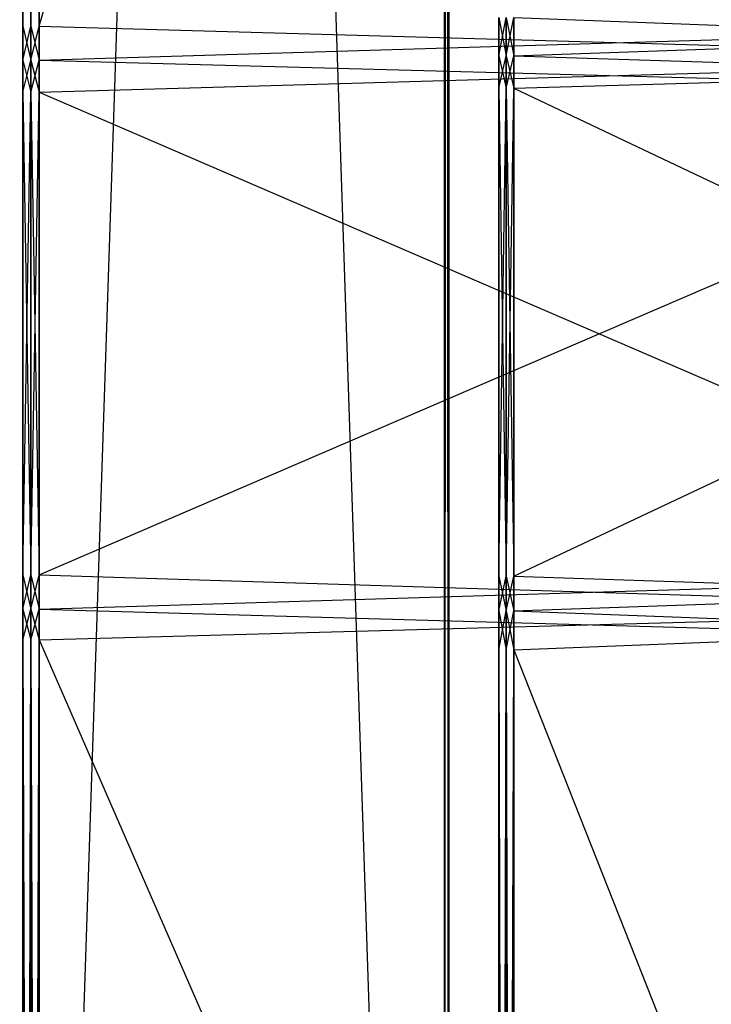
# Model space of a CAD drawing. Extents: x 0 to 1.6, y -0.5 to 0.
# Tile 22 of 192: x 0.012 to 0.0357, y -0.3999 to -0.3662. Entities that reach past the tile are written whole.
import ezdxf

# ---------------------------------------------------------------- set-up
doc = ezdxf.new("R2010")
doc.units = 0
for name, color, linetype in [('L11_KORPUS2_0___REPLACEMTFOREMP', 7, 'CONTINUOUS'), ('L16_KORPUS1_0___REPLACEMTFOREMP', 7, 'CONTINUOUS'), ('L34_REGALELEMENT_0___REPLACEMTF', 7, 'CONTINUOUS'), ('L65_ABDECKPL_0___REPLACEMTFOREM', 7, 'CONTINUOUS')]:
    doc.layers.add(name, color=color, linetype=linetype)

msp = doc.modelspace()

# ---------------------------------------------------------------- linework, layer by layer
at = {"layer": 'L11_KORPUS2_0___REPLACEMTFOREMP', "color": 250}
for points, invisible_edges in [([(0.026554, -0.030441, 0.006884), (0.011636, -0.477405, 0.006884), (0.011636, -0.030441, 0.006884), (0.026554, -0.030441, 0.006884)], 13), ([(0.011636, -0.477405, 0.006884), (0.026554, -0.030441, 0.006884), (0.026554, -0.477405, 0.006884), (0.011636, -0.477405, 0.006884)], 14), ([(0.026554, -0.477405, 0.590765), (0.011636, -0.030441, 0.590765), (0.011636, -0.477405, 0.590765), (0.026554, -0.477405, 0.590765)], 13), ([(0.011636, -0.030441, 0.590765), (0.026554, -0.477405, 0.590765), (0.026554, -0.030441, 0.590765), (0.011636, -0.030441, 0.590765)], 14), ([(0.026699, -0.030441, 0.006884), (0.026554, -0.477405, 0.006884), (0.026554, -0.030441, 0.006884), (0.026699, -0.030441, 0.006884)], 13), ([(0.026554, -0.477405, 0.006884), (0.026699, -0.030441, 0.006884), (0.026699, -0.477405, 0.006884), (0.026554, -0.477405, 0.006884)], 14), ([(0.026699, -0.477405, 0.590765), (0.026554, -0.030441, 0.590765), (0.026554, -0.477405, 0.590765), (0.026699, -0.477405, 0.590765)], 13), ([(0.026554, -0.030441, 0.590765), (0.026699, -0.477405, 0.590765), (0.026699, -0.030441, 0.590765), (0.026554, -0.030441, 0.590765)], 14), ([(0.026699, -0.477405, 0.006884), (0.026699, -0.030441, 0.007256), (0.026699, -0.477405, 0.007256), (0.026699, -0.477405, 0.006884)], 13), ([(0.026699, -0.030441, 0.007256), (0.026699, -0.477405, 0.006884), (0.026699, -0.030441, 0.006884), (0.026699, -0.030441, 0.007256)], 14), ([(0.026699, -0.477405, 0.007256), (0.026699, -0.030441, 0.590328), (0.026699, -0.477405, 0.590328), (0.026699, -0.477405, 0.007256)], 13), ([(0.026699, -0.030441, 0.590328), (0.026699, -0.477405, 0.007256), (0.026699, -0.030441, 0.007256), (0.026699, -0.030441, 0.590328)], 14), ([(0.026699, -0.477405, 0.590328), (0.026699, -0.030441, 0.590765), (0.026699, -0.477405, 0.590765), (0.026699, -0.477405, 0.590328)], 13), ([(0.026699, -0.030441, 0.590765), (0.026699, -0.477405, 0.590328), (0.026699, -0.030441, 0.590328), (0.026699, -0.030441, 0.590765)], 14)]:
    msp.add_3dface(points, dxfattribs=dict(at, invisible_edges=invisible_edges))
at = {"layer": 'L16_KORPUS1_0___REPLACEMTFOREMP', "color": 8}
for points, invisible_edges in [([(0.002909, -0.497406), (0.002912, -0.000594), (0.5, -0.497406), (0.002909, -0.497406)], 15), ([(0.002912, -0.000596, 0.00769), (0.002909, -0.497404, 0.00769), (0.5, -0.497404, 0.00769), (0.002912, -0.000596, 0.00769)], 15), ([(0.5, -0.497406), (0.002912, -0.000594), (0.5, -0.000594), (0.5, -0.497406)], 10), ([(0.002912, -0.000596, 0.00769), (0.5, -0.497404, 0.00769), (0.5, -0.000596, 0.00769), (0.002912, -0.000596, 0.00769)], 10)]:
    msp.add_3dface(points, dxfattribs=dict(at, invisible_edges=invisible_edges))
at = {"layer": 'L34_REGALELEMENT_0___REPLACEMTF', "color": 40}
for points, invisible_edges in [([(0.012392, -0.366385, 0.347706), (0.012118, -0.23671, 0.347706), (0.012118, -0.366385, 0.347706), (0.012392, -0.366385, 0.347706)], 13), ([(0.012118, -0.23671, 0.347706), (0.012392, -0.366385, 0.347706), (0.012392, -0.23671, 0.347706), (0.012118, -0.23671, 0.347706)], 14), ([(0.012392, -0.23671, 0.007706), (0.012118, -0.366385, 0.007706), (0.012118, -0.23671, 0.007706), (0.012392, -0.23671, 0.007706)], 13), ([(0.012118, -0.366385, 0.007706), (0.012392, -0.23671, 0.007706), (0.012392, -0.366385, 0.007706), (0.012118, -0.366385, 0.007706)], 14), ([(0.012118, -0.23671, 0.347706), (0.012118, -0.366385, 0.34747), (0.012118, -0.366385, 0.347706), (0.012118, -0.23671, 0.347706)], 13), ([(0.012118, -0.366385, 0.34747), (0.012118, -0.23671, 0.347706), (0.012118, -0.23671, 0.34747), (0.012118, -0.366385, 0.34747)], 14), ([(0.012118, -0.23671, 0.34747), (0.012118, -0.366385, 0.008062), (0.012118, -0.366385, 0.34747), (0.012118, -0.23671, 0.34747)], 13), ([(0.012118, -0.366385, 0.008062), (0.012118, -0.23671, 0.34747), (0.012118, -0.23671, 0.008062), (0.012118, -0.366385, 0.008062)], 14), ([(0.012118, -0.366385, 0.008062), (0.012118, -0.23671, 0.007706), (0.012118, -0.366385, 0.007706), (0.012118, -0.366385, 0.008062)], 13), ([(0.012118, -0.23671, 0.007706), (0.012118, -0.366385, 0.008062), (0.012118, -0.23671, 0.008062), (0.012118, -0.23671, 0.007706)], 14), ([(0.012671, -0.366385, 0.347706), (0.012392, -0.23671, 0.347706), (0.012392, -0.366385, 0.347706), (0.012671, -0.366385, 0.347706)], 13), ([(0.012392, -0.23671, 0.347706), (0.012671, -0.366385, 0.347706), (0.012671, -0.23671, 0.347706), (0.012392, -0.23671, 0.347706)], 14), ([(0.012671, -0.23671, 0.007706), (0.012392, -0.366385, 0.007706), (0.012392, -0.23671, 0.007706), (0.012671, -0.23671, 0.007706)], 13), ([(0.012392, -0.366385, 0.007706), (0.012671, -0.23671, 0.007706), (0.012671, -0.366385, 0.007706), (0.012392, -0.366385, 0.007706)], 14), ([(0.05105, -0.23671, 0.007706), (0.012671, -0.366385, 0.007706), (0.012671, -0.23671, 0.007706), (0.05105, -0.23671, 0.007706)], 13), ([(0.012671, -0.366385, 0.007706), (0.05105, -0.23671, 0.007706), (0.05105, -0.366385, 0.007706), (0.012671, -0.366385, 0.007706)], 14), ([(0.05105, -0.366316, 0.347706), (0.012671, -0.23671, 0.347706), (0.012671, -0.366385, 0.347706), (0.05105, -0.366316, 0.347706)], 13), ([(0.012671, -0.23671, 0.347706), (0.05105, -0.366316, 0.347706), (0.05105, -0.23671, 0.347706), (0.012671, -0.23671, 0.347706)], 14), ([(0.012118, -0.367545, 0.008062), (0.012118, -0.366385, 0.007706), (0.012118, -0.367545, 0.007706), (0.012118, -0.367545, 0.008062)], 13), ([(0.012118, -0.366385, 0.007706), (0.012118, -0.367545, 0.008062), (0.012118, -0.366385, 0.008062), (0.012118, -0.366385, 0.007706)], 14), ([(0.012118, -0.366385, 0.34747), (0.012118, -0.367545, 0.008062), (0.012118, -0.367545, 0.34747), (0.012118, -0.366385, 0.34747)], 13), ([(0.012118, -0.367545, 0.008062), (0.012118, -0.366385, 0.34747), (0.012118, -0.366385, 0.008062), (0.012118, -0.367545, 0.008062)], 14), ([(0.012118, -0.366385, 0.347706), (0.012118, -0.367545, 0.34747), (0.012118, -0.367545, 0.347706), (0.012118, -0.366385, 0.347706)], 13), ([(0.012118, -0.367545, 0.34747), (0.012118, -0.366385, 0.347706), (0.012118, -0.366385, 0.34747), (0.012118, -0.367545, 0.34747)], 14), ([(0.012392, -0.366385, 0.007706), (0.012118, -0.367545, 0.007706), (0.012118, -0.366385, 0.007706), (0.012392, -0.366385, 0.007706)], 13), ([(0.012118, -0.367545, 0.007706), (0.012392, -0.366385, 0.007706), (0.012392, -0.367545, 0.007706), (0.012118, -0.367545, 0.007706)], 14), ([(0.012392, -0.367545, 0.347706), (0.012118, -0.366385, 0.347706), (0.012118, -0.367545, 0.347706), (0.012392, -0.367545, 0.347706)], 13), ([(0.012118, -0.366385, 0.347706), (0.012392, -0.367545, 0.347706), (0.012392, -0.366385, 0.347706), (0.012118, -0.366385, 0.347706)], 14), ([(0.012671, -0.366385, 0.007706), (0.012392, -0.367545, 0.007706), (0.012392, -0.366385, 0.007706), (0.012671, -0.366385, 0.007706)], 13), ([(0.012392, -0.367545, 0.007706), (0.012671, -0.366385, 0.007706), (0.012671, -0.367545, 0.007706), (0.012392, -0.367545, 0.007706)], 14), ([(0.012671, -0.367545, 0.347706), (0.012392, -0.366385, 0.347706), (0.012392, -0.367545, 0.347706), (0.012671, -0.367545, 0.347706)], 13), ([(0.012392, -0.366385, 0.347706), (0.012671, -0.367545, 0.347706), (0.012671, -0.366385, 0.347706), (0.012392, -0.366385, 0.347706)], 14), ([(0.012671, -0.366385, 0.347706), (0.05105, -0.367475, 0.347706), (0.05105, -0.366316, 0.347706), (0.012671, -0.366385, 0.347706)], 14), ([(0.05105, -0.366385, 0.007706), (0.012671, -0.367545, 0.007706), (0.012671, -0.366385, 0.007706), (0.05105, -0.366385, 0.007706)], 13), ([(0.012671, -0.367545, 0.007706), (0.05105, -0.366385, 0.007706), (0.05105, -0.367545, 0.007706), (0.012671, -0.367545, 0.007706)], 14), ([(0.05105, -0.367475, 0.347706), (0.012671, -0.366385, 0.347706), (0.012671, -0.367545, 0.347706), (0.05105, -0.367475, 0.347706)], 13), ([(0.028418, -0.3674, 0.023165), (0.028418, -0.366093, 0.330733), (0.028418, -0.3674, 0.330733), (0.028418, -0.3674, 0.023165)], 13), ([(0.028418, -0.366093, 0.330733), (0.028418, -0.3674, 0.023165), (0.028418, -0.366093, 0.023165), (0.028418, -0.366093, 0.330733)], 14), ([(0.028418, -0.3674, 0.330733), (0.028418, -0.366093, 0.330947), (0.028418, -0.3674, 0.330947), (0.028418, -0.3674, 0.330733)], 13), ([(0.028418, -0.366093, 0.330947), (0.028418, -0.3674, 0.330733), (0.028418, -0.366093, 0.330733), (0.028418, -0.366093, 0.330947)], 14), ([(0.02867, -0.3674, 0.022842), (0.028418, -0.366093, 0.022842), (0.028418, -0.3674, 0.022842), (0.02867, -0.3674, 0.022842)], 13), ([(0.028418, -0.366093, 0.022842), (0.02867, -0.3674, 0.022842), (0.02867, -0.366093, 0.022842), (0.028418, -0.366093, 0.022842)], 14), ([(0.028418, -0.366093, 0.022842), (0.028418, -0.3674, 0.023165), (0.028418, -0.3674, 0.022842), (0.028418, -0.366093, 0.022842)], 13), ([(0.028418, -0.3674, 0.023165), (0.028418, -0.366093, 0.022842), (0.028418, -0.366093, 0.023165), (0.028418, -0.3674, 0.023165)], 14), ([(0.02867, -0.366093, 0.330947), (0.028418, -0.3674, 0.330947), (0.028418, -0.366093, 0.330947), (0.02867, -0.366093, 0.330947)], 13), ([(0.028418, -0.3674, 0.330947), (0.02867, -0.366093, 0.330947), (0.02867, -0.3674, 0.330947), (0.028418, -0.3674, 0.330947)], 14), ([(0.028926, -0.3674, 0.022842), (0.02867, -0.366093, 0.022842), (0.02867, -0.3674, 0.022842), (0.028926, -0.3674, 0.022842)], 13), ([(0.02867, -0.366093, 0.022842), (0.028926, -0.3674, 0.022842), (0.028926, -0.366093, 0.022842), (0.02867, -0.366093, 0.022842)], 14), ([(0.028926, -0.366093, 0.330947), (0.02867, -0.3674, 0.330947), (0.02867, -0.366093, 0.330947), (0.028926, -0.366093, 0.330947)], 13), ([(0.02867, -0.3674, 0.330947), (0.028926, -0.366093, 0.330947), (0.028926, -0.3674, 0.330947), (0.02867, -0.3674, 0.330947)], 14), ([(0.064177, -0.366163, 0.330947), (0.028926, -0.3674, 0.330947), (0.028926, -0.366093, 0.330947), (0.064177, -0.366163, 0.330947)], 13), ([(0.064177, -0.3674, 0.022842), (0.028926, -0.366093, 0.022842), (0.028926, -0.3674, 0.022842), (0.064177, -0.3674, 0.022842)], 13), ([(0.028926, -0.366093, 0.022842), (0.064177, -0.3674, 0.022842), (0.064177, -0.366093, 0.022842), (0.028926, -0.366093, 0.022842)], 14), ([(0.028926, -0.3674, 0.330947), (0.064177, -0.366163, 0.330947), (0.064177, -0.36747, 0.330947), (0.028926, -0.3674, 0.330947)], 14), ([(0.028418, -0.368513, 0.023165), (0.028418, -0.3674, 0.330733), (0.028418, -0.368513, 0.330733), (0.028418, -0.368513, 0.023165)], 13), ([(0.028418, -0.3674, 0.330733), (0.028418, -0.368513, 0.023165), (0.028418, -0.3674, 0.023165), (0.028418, -0.3674, 0.330733)], 14), ([(0.028418, -0.368513, 0.330733), (0.028418, -0.3674, 0.330947), (0.028418, -0.368513, 0.330947), (0.028418, -0.368513, 0.330733)], 13), ([(0.028418, -0.3674, 0.330947), (0.028418, -0.368513, 0.330733), (0.028418, -0.3674, 0.330733), (0.028418, -0.3674, 0.330947)], 14), ([(0.02867, -0.368513, 0.022842), (0.028418, -0.3674, 0.022842), (0.028418, -0.368513, 0.022842), (0.02867, -0.368513, 0.022842)], 13), ([(0.028418, -0.3674, 0.022842), (0.02867, -0.368513, 0.022842), (0.02867, -0.3674, 0.022842), (0.028418, -0.3674, 0.022842)], 14), ([(0.028418, -0.368513, 0.022842), (0.028418, -0.3674, 0.023165), (0.028418, -0.368513, 0.023165), (0.028418, -0.368513, 0.022842)], 13), ([(0.028418, -0.3674, 0.023165), (0.028418, -0.368513, 0.022842), (0.028418, -0.3674, 0.022842), (0.028418, -0.3674, 0.023165)], 14), ([(0.02867, -0.3674, 0.330947), (0.028418, -0.368513, 0.330947), (0.028418, -0.3674, 0.330947), (0.02867, -0.3674, 0.330947)], 13), ([(0.028418, -0.368513, 0.330947), (0.02867, -0.3674, 0.330947), (0.02867, -0.368513, 0.330947), (0.028418, -0.368513, 0.330947)], 14), ([(0.028926, -0.368513, 0.022842), (0.02867, -0.3674, 0.022842), (0.02867, -0.368513, 0.022842), (0.028926, -0.368513, 0.022842)], 13), ([(0.02867, -0.3674, 0.022842), (0.028926, -0.368513, 0.022842), (0.028926, -0.3674, 0.022842), (0.02867, -0.3674, 0.022842)], 14), ([(0.028926, -0.3674, 0.330947), (0.02867, -0.368513, 0.330947), (0.02867, -0.3674, 0.330947), (0.028926, -0.3674, 0.330947)], 13), ([(0.02867, -0.368513, 0.330947), (0.028926, -0.3674, 0.330947), (0.028926, -0.368513, 0.330947), (0.02867, -0.368513, 0.330947)], 14), ([(0.064177, -0.368513, 0.022842), (0.028926, -0.3674, 0.022842), (0.028926, -0.368513, 0.022842), (0.064177, -0.368513, 0.022842)], 13), ([(0.028926, -0.3674, 0.022842), (0.064177, -0.368513, 0.022842), (0.064177, -0.3674, 0.022842), (0.028926, -0.3674, 0.022842)], 14), ([(0.064177, -0.36747, 0.330947), (0.028926, -0.368513, 0.330947), (0.028926, -0.3674, 0.330947), (0.064177, -0.36747, 0.330947)], 13), ([(0.012392, -0.367545, 0.007706), (0.012118, -0.368646, 0.007706), (0.012118, -0.367545, 0.007706), (0.012392, -0.367545, 0.007706)], 13), ([(0.012118, -0.368646, 0.007706), (0.012392, -0.367545, 0.007706), (0.012392, -0.368646, 0.007706), (0.012118, -0.368646, 0.007706)], 14), ([(0.012392, -0.368646, 0.347706), (0.012118, -0.367545, 0.347706), (0.012118, -0.368645, 0.347706), (0.012392, -0.368646, 0.347706)], 13), ([(0.012118, -0.367545, 0.347706), (0.012392, -0.368646, 0.347706), (0.012392, -0.367545, 0.347706), (0.012118, -0.367545, 0.347706)], 14), ([(0.012118, -0.368645, 0.008062), (0.012118, -0.367545, 0.007706), (0.012118, -0.368646, 0.007706), (0.012118, -0.368645, 0.008062)], 13), ([(0.012118, -0.367545, 0.007706), (0.012118, -0.368645, 0.008062), (0.012118, -0.367545, 0.008062), (0.012118, -0.367545, 0.007706)], 14), ([(0.012118, -0.367545, 0.34747), (0.012118, -0.368645, 0.008062), (0.012118, -0.368645, 0.34747), (0.012118, -0.367545, 0.34747)], 13), ([(0.012118, -0.368645, 0.008062), (0.012118, -0.367545, 0.34747), (0.012118, -0.367545, 0.008062), (0.012118, -0.368645, 0.008062)], 14), ([(0.012118, -0.367545, 0.347706), (0.012118, -0.368645, 0.34747), (0.012118, -0.368645, 0.347706), (0.012118, -0.367545, 0.347706)], 13), ([(0.012118, -0.368645, 0.34747), (0.012118, -0.367545, 0.347706), (0.012118, -0.367545, 0.34747), (0.012118, -0.368645, 0.34747)], 14), ([(0.012671, -0.367545, 0.007706), (0.012392, -0.368646, 0.007706), (0.012392, -0.367545, 0.007706), (0.012671, -0.367545, 0.007706)], 13), ([(0.012392, -0.368646, 0.007706), (0.012671, -0.367545, 0.007706), (0.012671, -0.368646, 0.007706), (0.012392, -0.368646, 0.007706)], 14), ([(0.012671, -0.368646, 0.347706), (0.012392, -0.367545, 0.347706), (0.012392, -0.368646, 0.347706), (0.012671, -0.368646, 0.347706)], 13), ([(0.012392, -0.367545, 0.347706), (0.012671, -0.368646, 0.347706), (0.012671, -0.367545, 0.347706), (0.012392, -0.367545, 0.347706)], 14), ([(0.012671, -0.367545, 0.347706), (0.05105, -0.368581, 0.347706), (0.05105, -0.367475, 0.347706), (0.012671, -0.367545, 0.347706)], 14), ([(0.05105, -0.367545, 0.007706), (0.012671, -0.368646, 0.007706), (0.012671, -0.367545, 0.007706), (0.05105, -0.367545, 0.007706)], 13), ([(0.012671, -0.368646, 0.007706), (0.05105, -0.367545, 0.007706), (0.05105, -0.368646, 0.007706), (0.012671, -0.368646, 0.007706)], 14), ([(0.05105, -0.368581, 0.347706), (0.012671, -0.367545, 0.347706), (0.012671, -0.368646, 0.347706), (0.05105, -0.368581, 0.347706)], 13), ([(0.028926, -0.368513, 0.330947), (0.064177, -0.36747, 0.330947), (0.064177, -0.368577, 0.330947), (0.028926, -0.368513, 0.330947)], 14), ([(0.012118, -0.368645, 0.347706), (0.012118, -0.385169, 0.34747), (0.012118, -0.385169, 0.347706), (0.012118, -0.368645, 0.347706)], 13), ([(0.012118, -0.385169, 0.34747), (0.012118, -0.368645, 0.347706), (0.012118, -0.368645, 0.34747), (0.012118, -0.385169, 0.34747)], 14), ([(0.012118, -0.368645, 0.34747), (0.012118, -0.385169, 0.008062), (0.012118, -0.385169, 0.34747), (0.012118, -0.368645, 0.34747)], 13), ([(0.012118, -0.385169, 0.008062), (0.012118, -0.368645, 0.34747), (0.012118, -0.368645, 0.008062), (0.012118, -0.385169, 0.008062)], 14), ([(0.012118, -0.368646, 0.007706), (0.012118, -0.385169, 0.008062), (0.012118, -0.368645, 0.008062), (0.012118, -0.368646, 0.007706)], 14), ([(0.012392, -0.385169, 0.347706), (0.012118, -0.368645, 0.347706), (0.012118, -0.385169, 0.347706), (0.012392, -0.385169, 0.347706)], 13), ([(0.012118, -0.368645, 0.347706), (0.012392, -0.385169, 0.347706), (0.012392, -0.368646, 0.347706), (0.012118, -0.368645, 0.347706)], 14), ([(0.012118, -0.385169, 0.008062), (0.012118, -0.368646, 0.007706), (0.012118, -0.385169, 0.007706), (0.012118, -0.385169, 0.008062)], 13), ([(0.012392, -0.368646, 0.007706), (0.012118, -0.385169, 0.007706), (0.012118, -0.368646, 0.007706), (0.012392, -0.368646, 0.007706)], 13), ([(0.012118, -0.385169, 0.007706), (0.012392, -0.368646, 0.007706), (0.012392, -0.385169, 0.007706), (0.012118, -0.385169, 0.007706)], 14), ([(0.012671, -0.385169, 0.347706), (0.012392, -0.368646, 0.347706), (0.012392, -0.385169, 0.347706), (0.012671, -0.385169, 0.347706)], 13), ([(0.012392, -0.368646, 0.347706), (0.012671, -0.385169, 0.347706), (0.012671, -0.368646, 0.347706), (0.012392, -0.368646, 0.347706)], 14), ([(0.012671, -0.368646, 0.007706), (0.012392, -0.385169, 0.007706), (0.012392, -0.368646, 0.007706), (0.012671, -0.368646, 0.007706)], 13), ([(0.012392, -0.385169, 0.007706), (0.012671, -0.368646, 0.007706), (0.012671, -0.385169, 0.007706), (0.012392, -0.385169, 0.007706)], 14), ([(0.012671, -0.368646, 0.347706), (0.05105, -0.385192, 0.347706), (0.05105, -0.368581, 0.347706), (0.012671, -0.368646, 0.347706)], 14), ([(0.05105, -0.368646, 0.007706), (0.012671, -0.385169, 0.007706), (0.012671, -0.368646, 0.007706), (0.05105, -0.368646, 0.007706)], 13), ([(0.012671, -0.385169, 0.007706), (0.05105, -0.368646, 0.007706), (0.05105, -0.385169, 0.007706), (0.012671, -0.385169, 0.007706)], 14), ([(0.05105, -0.385192, 0.347706), (0.012671, -0.368646, 0.347706), (0.012671, -0.385169, 0.347706), (0.05105, -0.385192, 0.347706)], 13), ([(0.02867, -0.368513, 0.330947), (0.028418, -0.385216, 0.330947), (0.028418, -0.368513, 0.330947), (0.02867, -0.368513, 0.330947)], 13), ([(0.028418, -0.385216, 0.330947), (0.02867, -0.368513, 0.330947), (0.02867, -0.385216, 0.330947), (0.028418, -0.385216, 0.330947)], 14), ([(0.028418, -0.385216, 0.022842), (0.028418, -0.368513, 0.023165), (0.028418, -0.385216, 0.023165), (0.028418, -0.385216, 0.022842)], 13), ([(0.028418, -0.368513, 0.023165), (0.028418, -0.385216, 0.022842), (0.028418, -0.368513, 0.022842), (0.028418, -0.368513, 0.023165)], 14), ([(0.02867, -0.385216, 0.022842), (0.028418, -0.368513, 0.022842), (0.028418, -0.385216, 0.022842), (0.02867, -0.385216, 0.022842)], 13), ([(0.028418, -0.368513, 0.022842), (0.02867, -0.385216, 0.022842), (0.02867, -0.368513, 0.022842), (0.028418, -0.368513, 0.022842)], 14), ([(0.028418, -0.385216, 0.330733), (0.028418, -0.368513, 0.330947), (0.028418, -0.385216, 0.330947), (0.028418, -0.385216, 0.330733)], 13), ([(0.028418, -0.368513, 0.330947), (0.028418, -0.385216, 0.330733), (0.028418, -0.368513, 0.330733), (0.028418, -0.368513, 0.330947)], 14), ([(0.028418, -0.385216, 0.023165), (0.028418, -0.368513, 0.330733), (0.028418, -0.385216, 0.330733), (0.028418, -0.385216, 0.023165)], 13), ([(0.028418, -0.368513, 0.330733), (0.028418, -0.385216, 0.023165), (0.028418, -0.368513, 0.023165), (0.028418, -0.368513, 0.330733)], 14), ([(0.028926, -0.368513, 0.330947), (0.02867, -0.385216, 0.330947), (0.02867, -0.368513, 0.330947), (0.028926, -0.368513, 0.330947)], 13), ([(0.02867, -0.385216, 0.330947), (0.028926, -0.368513, 0.330947), (0.028926, -0.385216, 0.330947), (0.02867, -0.385216, 0.330947)], 14), ([(0.028926, -0.385216, 0.022842), (0.02867, -0.368513, 0.022842), (0.02867, -0.385216, 0.022842), (0.028926, -0.385216, 0.022842)], 13), ([(0.02867, -0.368513, 0.022842), (0.028926, -0.385216, 0.022842), (0.028926, -0.368513, 0.022842), (0.02867, -0.368513, 0.022842)], 14), ([(0.064177, -0.385216, 0.022842), (0.028926, -0.368513, 0.022842), (0.028926, -0.385216, 0.022842), (0.064177, -0.385216, 0.022842)], 13), ([(0.028926, -0.368513, 0.022842), (0.064177, -0.385216, 0.022842), (0.064177, -0.368513, 0.022842), (0.028926, -0.368513, 0.022842)], 14), ([(0.064177, -0.368577, 0.330947), (0.028926, -0.385216, 0.330947), (0.028926, -0.368513, 0.330947), (0.064177, -0.368577, 0.330947)], 13), ([(0.028926, -0.385216, 0.330947), (0.064177, -0.368577, 0.330947), (0.064177, -0.385193, 0.330947), (0.028926, -0.385216, 0.330947)], 14), ([(0.012118, -0.385169, 0.347706), (0.012118, -0.38634, 0.34747), (0.012118, -0.38634, 0.347706), (0.012118, -0.385169, 0.347706)], 13), ([(0.012118, -0.38634, 0.34747), (0.012118, -0.385169, 0.347706), (0.012118, -0.385169, 0.34747), (0.012118, -0.38634, 0.34747)], 14), ([(0.012118, -0.385169, 0.34747), (0.012118, -0.38634, 0.008062), (0.012118, -0.38634, 0.34747), (0.012118, -0.385169, 0.34747)], 13), ([(0.012118, -0.38634, 0.008062), (0.012118, -0.385169, 0.34747), (0.012118, -0.385169, 0.008062), (0.012118, -0.38634, 0.008062)], 14), ([(0.012118, -0.38634, 0.008062), (0.012118, -0.385169, 0.007706), (0.012118, -0.38634, 0.007706), (0.012118, -0.38634, 0.008062)], 13), ([(0.012118, -0.385169, 0.007706), (0.012118, -0.38634, 0.008062), (0.012118, -0.385169, 0.008062), (0.012118, -0.385169, 0.007706)], 14), ([(0.012392, -0.385169, 0.007706), (0.012118, -0.38634, 0.007706), (0.012118, -0.385169, 0.007706), (0.012392, -0.385169, 0.007706)], 13), ([(0.012118, -0.38634, 0.007706), (0.012392, -0.385169, 0.007706), (0.012392, -0.38634, 0.007706), (0.012118, -0.38634, 0.007706)], 14), ([(0.012392, -0.38634, 0.347706), (0.012118, -0.385169, 0.347706), (0.012118, -0.38634, 0.347706), (0.012392, -0.38634, 0.347706)], 13), ([(0.012118, -0.385169, 0.347706), (0.012392, -0.38634, 0.347706), (0.012392, -0.385169, 0.347706), (0.012118, -0.385169, 0.347706)], 14), ([(0.012671, -0.385169, 0.007706), (0.012392, -0.38634, 0.007706), (0.012392, -0.385169, 0.007706), (0.012671, -0.385169, 0.007706)], 13), ([(0.012392, -0.38634, 0.007706), (0.012671, -0.385169, 0.007706), (0.012671, -0.38634, 0.007706), (0.012392, -0.38634, 0.007706)], 14), ([(0.012671, -0.38634, 0.347706), (0.012392, -0.385169, 0.347706), (0.012392, -0.38634, 0.347706), (0.012671, -0.38634, 0.347706)], 13), ([(0.012392, -0.385169, 0.347706), (0.012671, -0.38634, 0.347706), (0.012671, -0.385169, 0.347706), (0.012392, -0.385169, 0.347706)], 14), ([(0.05105, -0.385169, 0.007706), (0.012671, -0.38634, 0.007706), (0.012671, -0.385169, 0.007706), (0.05105, -0.385169, 0.007706)], 13), ([(0.012671, -0.38634, 0.007706), (0.05105, -0.385169, 0.007706), (0.05105, -0.38634, 0.007706), (0.012671, -0.38634, 0.007706)], 14), ([(0.05105, -0.386369, 0.347706), (0.012671, -0.385169, 0.347706), (0.012671, -0.38634, 0.347706), (0.05105, -0.386369, 0.347706)], 13), ([(0.012671, -0.385169, 0.347706), (0.05105, -0.386369, 0.347706), (0.05105, -0.385192, 0.347706), (0.012671, -0.385169, 0.347706)], 14), ([(0.02867, -0.385216, 0.330947), (0.028418, -0.3864, 0.330947), (0.028418, -0.385216, 0.330947), (0.02867, -0.385216, 0.330947)], 13), ([(0.028418, -0.3864, 0.330947), (0.02867, -0.385216, 0.330947), (0.02867, -0.3864, 0.330947), (0.028418, -0.3864, 0.330947)], 14), ([(0.028418, -0.3864, 0.022842), (0.028418, -0.385216, 0.023165), (0.028418, -0.3864, 0.023165), (0.028418, -0.3864, 0.022842)], 13), ([(0.028418, -0.385216, 0.023165), (0.028418, -0.3864, 0.022842), (0.028418, -0.385216, 0.022842), (0.028418, -0.385216, 0.023165)], 14), ([(0.02867, -0.3864, 0.022842), (0.028418, -0.385216, 0.022842), (0.028418, -0.3864, 0.022842), (0.02867, -0.3864, 0.022842)], 13), ([(0.028418, -0.385216, 0.022842), (0.02867, -0.3864, 0.022842), (0.02867, -0.385216, 0.022842), (0.028418, -0.385216, 0.022842)], 14), ([(0.028418, -0.3864, 0.330733), (0.028418, -0.385216, 0.330947), (0.028418, -0.3864, 0.330947), (0.028418, -0.3864, 0.330733)], 13), ([(0.028418, -0.385216, 0.330947), (0.028418, -0.3864, 0.330733), (0.028418, -0.385216, 0.330733), (0.028418, -0.385216, 0.330947)], 14), ([(0.028418, -0.3864, 0.023165), (0.028418, -0.385216, 0.330733), (0.028418, -0.3864, 0.330733), (0.028418, -0.3864, 0.023165)], 13), ([(0.028418, -0.385216, 0.330733), (0.028418, -0.3864, 0.023165), (0.028418, -0.385216, 0.023165), (0.028418, -0.385216, 0.330733)], 14), ([(0.028926, -0.385216, 0.330947), (0.02867, -0.3864, 0.330947), (0.02867, -0.385216, 0.330947), (0.028926, -0.385216, 0.330947)], 13), ([(0.02867, -0.3864, 0.330947), (0.028926, -0.385216, 0.330947), (0.028926, -0.3864, 0.330947), (0.02867, -0.3864, 0.330947)], 14), ([(0.028926, -0.3864, 0.022842), (0.02867, -0.385216, 0.022842), (0.02867, -0.3864, 0.022842), (0.028926, -0.3864, 0.022842)], 13), ([(0.02867, -0.385216, 0.022842), (0.028926, -0.3864, 0.022842), (0.028926, -0.385216, 0.022842), (0.02867, -0.385216, 0.022842)], 14), ([(0.064177, -0.385193, 0.330947), (0.028926, -0.3864, 0.330947), (0.028926, -0.385216, 0.330947), (0.064177, -0.385193, 0.330947)], 13), ([(0.028926, -0.3864, 0.330947), (0.064177, -0.385193, 0.330947), (0.064177, -0.386371, 0.330947), (0.028926, -0.3864, 0.330947)], 14), ([(0.064177, -0.3864, 0.022842), (0.028926, -0.385216, 0.022842), (0.028926, -0.3864, 0.022842), (0.064177, -0.3864, 0.022842)], 13), ([(0.028926, -0.385216, 0.022842), (0.064177, -0.3864, 0.022842), (0.064177, -0.385216, 0.022842), (0.028926, -0.385216, 0.022842)], 14), ([(0.012392, -0.38634, 0.007706), (0.012118, -0.387399, 0.007706), (0.012118, -0.38634, 0.007706), (0.012392, -0.38634, 0.007706)], 13), ([(0.012118, -0.387399, 0.007706), (0.012392, -0.38634, 0.007706), (0.012392, -0.387399, 0.007706), (0.012118, -0.387399, 0.007706)], 14), ([(0.012392, -0.387399, 0.347706), (0.012118, -0.38634, 0.347706), (0.012118, -0.387399, 0.347706), (0.012392, -0.387399, 0.347706)], 13), ([(0.012118, -0.38634, 0.347706), (0.012392, -0.387399, 0.347706), (0.012392, -0.38634, 0.347706), (0.012118, -0.38634, 0.347706)], 14), ([(0.012118, -0.38634, 0.347706), (0.012118, -0.387399, 0.34747), (0.012118, -0.387399, 0.347706), (0.012118, -0.38634, 0.347706)], 13), ([(0.012118, -0.387399, 0.34747), (0.012118, -0.38634, 0.347706), (0.012118, -0.38634, 0.34747), (0.012118, -0.387399, 0.34747)], 14), ([(0.012118, -0.38634, 0.34747), (0.012118, -0.387399, 0.008062), (0.012118, -0.387399, 0.34747), (0.012118, -0.38634, 0.34747)], 13), ([(0.012118, -0.387399, 0.008062), (0.012118, -0.38634, 0.34747), (0.012118, -0.38634, 0.008062), (0.012118, -0.387399, 0.008062)], 14), ([(0.012118, -0.38634, 0.008062), (0.012118, -0.387399, 0.007706), (0.012118, -0.387399, 0.008062), (0.012118, -0.38634, 0.008062)], 13), ([(0.012118, -0.387399, 0.007706), (0.012118, -0.38634, 0.008062), (0.012118, -0.38634, 0.007706), (0.012118, -0.387399, 0.007706)], 14), ([(0.012671, -0.38634, 0.007706), (0.012392, -0.387399, 0.007706), (0.012392, -0.38634, 0.007706), (0.012671, -0.38634, 0.007706)], 13), ([(0.012392, -0.387399, 0.007706), (0.012671, -0.38634, 0.007706), (0.012671, -0.387399, 0.007706), (0.012392, -0.387399, 0.007706)], 14), ([(0.012671, -0.387399, 0.347706), (0.012392, -0.38634, 0.347706), (0.012392, -0.387399, 0.347706), (0.012671, -0.387399, 0.347706)], 13), ([(0.012392, -0.38634, 0.347706), (0.012671, -0.387399, 0.347706), (0.012671, -0.38634, 0.347706), (0.012392, -0.38634, 0.347706)], 14), ([(0.05105, -0.38634, 0.007706), (0.012671, -0.387399, 0.007706), (0.012671, -0.38634, 0.007706), (0.05105, -0.38634, 0.007706)], 13), ([(0.012671, -0.387399, 0.007706), (0.05105, -0.38634, 0.007706), (0.05105, -0.387399, 0.007706), (0.012671, -0.387399, 0.007706)], 14), ([(0.05105, -0.387428, 0.347706), (0.012671, -0.38634, 0.347706), (0.012671, -0.387399, 0.347706), (0.05105, -0.387428, 0.347706)], 13), ([(0.012671, -0.38634, 0.347706), (0.05105, -0.387428, 0.347706), (0.05105, -0.386369, 0.347706), (0.012671, -0.38634, 0.347706)], 14), ([(0.028418, -0.387737, 0.023165), (0.028418, -0.3864, 0.330733), (0.028418, -0.387737, 0.330733), (0.028418, -0.387737, 0.023165)], 13), ([(0.028418, -0.3864, 0.330733), (0.028418, -0.387737, 0.023165), (0.028418, -0.3864, 0.023165), (0.028418, -0.3864, 0.330733)], 14), ([(0.028418, -0.387737, 0.330733), (0.028418, -0.3864, 0.330947), (0.028418, -0.387737, 0.330947), (0.028418, -0.387737, 0.330733)], 13), ([(0.028418, -0.3864, 0.330947), (0.028418, -0.387737, 0.330733), (0.028418, -0.3864, 0.330733), (0.028418, -0.3864, 0.330947)], 14), ([(0.02867, -0.387737, 0.022842), (0.028418, -0.3864, 0.022842), (0.028418, -0.387737, 0.022842), (0.02867, -0.387737, 0.022842)], 13), ([(0.028418, -0.3864, 0.022842), (0.02867, -0.387737, 0.022842), (0.02867, -0.3864, 0.022842), (0.028418, -0.3864, 0.022842)], 14), ([(0.028418, -0.387737, 0.022842), (0.028418, -0.3864, 0.023165), (0.028418, -0.387737, 0.023165), (0.028418, -0.387737, 0.022842)], 13), ([(0.028418, -0.3864, 0.023165), (0.028418, -0.387737, 0.022842), (0.028418, -0.3864, 0.022842), (0.028418, -0.3864, 0.023165)], 14), ([(0.02867, -0.3864, 0.330947), (0.028418, -0.387737, 0.330947), (0.028418, -0.3864, 0.330947), (0.02867, -0.3864, 0.330947)], 13), ([(0.028418, -0.387737, 0.330947), (0.02867, -0.3864, 0.330947), (0.02867, -0.387737, 0.330947), (0.028418, -0.387737, 0.330947)], 14), ([(0.028926, -0.387737, 0.022842), (0.02867, -0.3864, 0.022842), (0.02867, -0.387737, 0.022842), (0.028926, -0.387737, 0.022842)], 13), ([(0.02867, -0.3864, 0.022842), (0.028926, -0.387737, 0.022842), (0.028926, -0.3864, 0.022842), (0.02867, -0.3864, 0.022842)], 14), ([(0.028926, -0.3864, 0.330947), (0.02867, -0.387737, 0.330947), (0.02867, -0.3864, 0.330947), (0.028926, -0.3864, 0.330947)], 13), ([(0.02867, -0.387737, 0.330947), (0.028926, -0.3864, 0.330947), (0.028926, -0.387737, 0.330947), (0.02867, -0.387737, 0.330947)], 14), ([(0.064177, -0.386371, 0.330947), (0.028926, -0.387737, 0.330947), (0.028926, -0.3864, 0.330947), (0.064177, -0.386371, 0.330947)], 13), ([(0.028926, -0.387737, 0.330947), (0.064177, -0.386371, 0.330947), (0.064177, -0.387708, 0.330947), (0.028926, -0.387737, 0.330947)], 14), ([(0.064177, -0.387737, 0.022842), (0.028926, -0.3864, 0.022842), (0.028926, -0.387737, 0.022842), (0.064177, -0.387737, 0.022842)], 13), ([(0.028926, -0.3864, 0.022842), (0.064177, -0.387737, 0.022842), (0.064177, -0.3864, 0.022842), (0.028926, -0.3864, 0.022842)], 14), ([(0.012118, -0.387399, 0.008062), (0.012118, -0.475308, 0.007706), (0.012118, -0.475308, 0.008062), (0.012118, -0.387399, 0.008062)], 13), ([(0.012118, -0.475308, 0.007706), (0.012118, -0.387399, 0.008062), (0.012118, -0.387399, 0.007706), (0.012118, -0.475308, 0.007706)], 14), ([(0.012118, -0.387399, 0.34747), (0.012118, -0.475308, 0.008062), (0.012118, -0.475308, 0.34747), (0.012118, -0.387399, 0.34747)], 13), ([(0.012118, -0.475308, 0.008062), (0.012118, -0.387399, 0.34747), (0.012118, -0.387399, 0.008062), (0.012118, -0.475308, 0.008062)], 14), ([(0.012118, -0.387399, 0.347706), (0.012118, -0.475308, 0.34747), (0.012118, -0.475308, 0.347706), (0.012118, -0.387399, 0.347706)], 13), ([(0.012118, -0.475308, 0.34747), (0.012118, -0.387399, 0.347706), (0.012118, -0.387399, 0.34747), (0.012118, -0.475308, 0.34747)], 14), ([(0.012392, -0.475308, 0.347706), (0.012118, -0.387399, 0.347706), (0.012118, -0.475308, 0.347706), (0.012392, -0.475308, 0.347706)], 13), ([(0.012118, -0.387399, 0.347706), (0.012392, -0.475308, 0.347706), (0.012392, -0.387399, 0.347706), (0.012118, -0.387399, 0.347706)], 14), ([(0.012392, -0.387399, 0.007706), (0.012118, -0.475308, 0.007706), (0.012118, -0.387399, 0.007706), (0.012392, -0.387399, 0.007706)], 13), ([(0.012118, -0.475308, 0.007706), (0.012392, -0.387399, 0.007706), (0.012392, -0.475308, 0.007706), (0.012118, -0.475308, 0.007706)], 14), ([(0.012671, -0.475308, 0.347706), (0.012392, -0.387399, 0.347706), (0.012392, -0.475308, 0.347706), (0.012671, -0.475308, 0.347706)], 13), ([(0.012392, -0.387399, 0.347706), (0.012671, -0.475308, 0.347706), (0.012671, -0.387399, 0.347706), (0.012392, -0.387399, 0.347706)], 14), ([(0.012671, -0.387399, 0.007706), (0.012392, -0.475308, 0.007706), (0.012392, -0.387399, 0.007706), (0.012671, -0.387399, 0.007706)], 13), ([(0.012392, -0.475308, 0.007706), (0.012671, -0.387399, 0.007706), (0.012671, -0.475308, 0.007706), (0.012392, -0.475308, 0.007706)], 14), ([(0.05105, -0.387399, 0.007706), (0.012671, -0.475308, 0.007706), (0.012671, -0.387399, 0.007706), (0.05105, -0.387399, 0.007706)], 13), ([(0.012671, -0.475308, 0.007706), (0.05105, -0.387399, 0.007706), (0.05105, -0.475308, 0.007706), (0.012671, -0.475308, 0.007706)], 14), ([(0.05105, -0.475308, 0.347706), (0.012671, -0.387399, 0.347706), (0.012671, -0.475308, 0.347706), (0.05105, -0.475308, 0.347706)], 13), ([(0.012671, -0.387399, 0.347706), (0.05105, -0.475308, 0.347706), (0.05105, -0.387428, 0.347706), (0.012671, -0.387399, 0.347706)], 14), ([(0.02867, -0.387737, 0.330947), (0.028418, -0.476738, 0.330947), (0.028418, -0.387737, 0.330947), (0.02867, -0.387737, 0.330947)], 13), ([(0.028418, -0.476738, 0.330947), (0.02867, -0.387737, 0.330947), (0.02867, -0.476738, 0.330947), (0.028418, -0.476738, 0.330947)], 14), ([(0.028418, -0.476738, 0.022842), (0.028418, -0.387737, 0.023165), (0.028418, -0.476738, 0.023165), (0.028418, -0.476738, 0.022842)], 13), ([(0.028418, -0.387737, 0.023165), (0.028418, -0.476738, 0.022842), (0.028418, -0.387737, 0.022842), (0.028418, -0.387737, 0.023165)], 14), ([(0.02867, -0.476738, 0.022842), (0.028418, -0.387737, 0.022842), (0.028418, -0.476738, 0.022842), (0.02867, -0.476738, 0.022842)], 13), ([(0.028418, -0.387737, 0.022842), (0.02867, -0.476738, 0.022842), (0.02867, -0.387737, 0.022842), (0.028418, -0.387737, 0.022842)], 14), ([(0.028418, -0.476738, 0.330733), (0.028418, -0.387737, 0.330947), (0.028418, -0.476738, 0.330947), (0.028418, -0.476738, 0.330733)], 13), ([(0.028418, -0.387737, 0.330947), (0.028418, -0.476738, 0.330733), (0.028418, -0.387737, 0.330733), (0.028418, -0.387737, 0.330947)], 14), ([(0.028418, -0.476738, 0.023165), (0.028418, -0.387737, 0.330733), (0.028418, -0.476738, 0.330733), (0.028418, -0.476738, 0.023165)], 13), ([(0.028418, -0.387737, 0.330733), (0.028418, -0.476738, 0.023165), (0.028418, -0.387737, 0.023165), (0.028418, -0.387737, 0.330733)], 14), ([(0.028926, -0.387737, 0.330947), (0.02867, -0.476738, 0.330947), (0.02867, -0.387737, 0.330947), (0.028926, -0.387737, 0.330947)], 13), ([(0.02867, -0.476738, 0.330947), (0.028926, -0.387737, 0.330947), (0.028926, -0.476738, 0.330947), (0.02867, -0.476738, 0.330947)], 14), ([(0.028926, -0.476738, 0.022842), (0.02867, -0.387737, 0.022842), (0.02867, -0.476738, 0.022842), (0.028926, -0.476738, 0.022842)], 13), ([(0.02867, -0.387737, 0.022842), (0.028926, -0.476738, 0.022842), (0.028926, -0.387737, 0.022842), (0.02867, -0.387737, 0.022842)], 14), ([(0.064177, -0.387708, 0.330947), (0.028926, -0.476738, 0.330947), (0.028926, -0.387737, 0.330947), (0.064177, -0.387708, 0.330947)], 13), ([(0.028926, -0.476738, 0.330947), (0.064177, -0.387708, 0.330947), (0.064177, -0.476738, 0.330947), (0.028926, -0.476738, 0.330947)], 14), ([(0.064177, -0.476738, 0.022842), (0.028926, -0.387737, 0.022842), (0.028926, -0.476738, 0.022842), (0.064177, -0.476738, 0.022842)], 13), ([(0.028926, -0.387737, 0.022842), (0.064177, -0.476738, 0.022842), (0.064177, -0.387737, 0.022842), (0.028926, -0.387737, 0.022842)], 14)]:
    msp.add_3dface(points, dxfattribs=dict(at, invisible_edges=invisible_edges))
at = {"layer": 'L65_ABDECKPL_0___REPLACEMTFOREM', "color": 39}
for points, invisible_edges in [([(0.001665, -0.00109, 0.602707), (0.001616, -0.49991, 0.602707), (0.8, -0.49991, 0.602707), (0.001665, -0.00109, 0.602707)], 13), ([(0.001616, -0.499907, 0.590697), (0.001665, -0.001093, 0.590697), (0.8, -0.499907, 0.590697), (0.001616, -0.499907, 0.590697)], 13), ([(0.001665, -0.00109, 0.602707), (0.8, -0.49991, 0.602707), (0.574989, -0.320821, 0.602707), (0.001665, -0.00109, 0.602707)], 10), ([(0.8, -0.499907, 0.590697), (0.001665, -0.001093, 0.590697), (0.574988, -0.320824, 0.590697), (0.8, -0.499907, 0.590697)], 10)]:
    msp.add_3dface(points, dxfattribs=dict(at, invisible_edges=invisible_edges))

doc.saveas('drawing.dxf')
